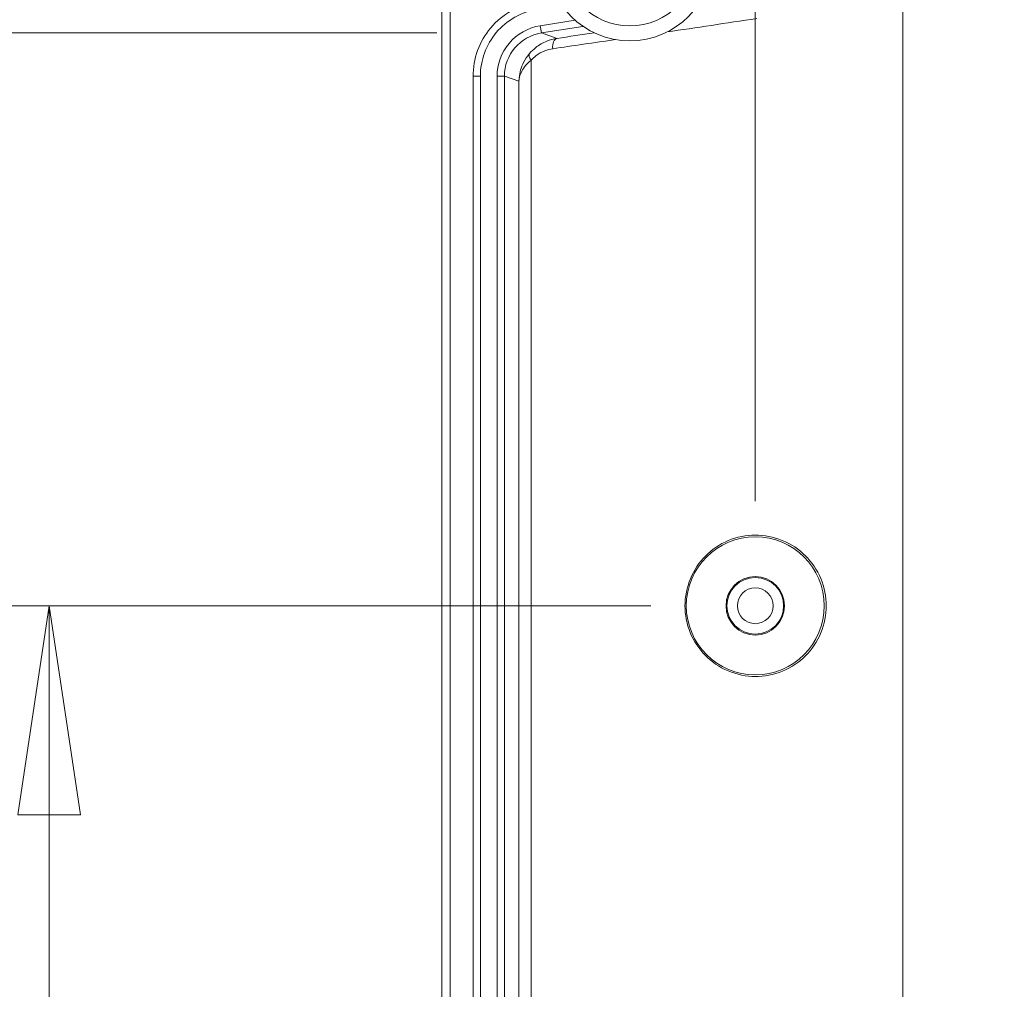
# Model space of a CAD drawing. Header units: millimetres. Extents: x 18 to 1379, y 18 to 1061.
# Tile 5 of 33: x 149 to 196, y 213 to 259. Entities that reach past the tile are written whole.
import ezdxf

# ---------------------------------------------------------------- set-up
doc = ezdxf.new("R2010")
doc.units = ezdxf.units.MM
doc.header["$LTSCALE"] = 5
for name, color, linetype, lineweight in [('Dimension (ANSI)', 7, 'Continuous', 9), ('Visible (ANSI)', 7, 'Continuous', 9), ('Visible Narrow (ANSI)', 7, 'Continuous', 9)]:
    doc.layers.add(name, color=color, linetype=linetype, lineweight=lineweight)
doc.styles.add('Note Text (ANSI)', font='arial.ttf')
doc.dimstyles.new('Default - mm_inch (ANSI)', dxfattribs={"dimscale": 5, "dimtxt": 1.7, "dimasz": 2, "dimexe": 3.175, "dimexo": 1, "dimgap": 0.8, "dimtad": 0, "dimtih": 1, "dimtoh": 1, "dimrnd": 1e-08, "dimzin": 4, "dimdsep": 46, "dimtxsty": 'Note Text (ANSI)', "dimblk": 'Filled-1', "dimcen": 0.09, "dimdle": 10, "dimclrd": 256, "dimclre": 256, "dimclrt": 256, "dimadec": 1, "dimazin": 0, "dimtfac": 1.176471, "dimtofl": 0, "dimtmove": 0, "dimatfit": 3, "dimfxl": 1, "dimtolj": 1, "dimtzin": 0, "dimlwd": -1, "dimlwe": -1, "dimarcsym": 0})

# ---------------------------------------------------------------- blocks, each defined once
blk = doc.blocks.new('Filled-1')
at = {"color": 0}
for p, q in [((0, 0), (-1, 0.15)), ((-1, 0.15), (-1, -0.15)), ((-1, 0), (0, 0)), ((-1, -0.15), (0, 0))]:
    blk.add_line(p, q, dxfattribs=at)
at = {"color": 0, "flags": 128}
blk.add_lwpolyline([(-1, -0.15), (0, 0), (-1, 0.15), (-1, -0.15)], dxfattribs=at)
at = {"color": 0}
blk.add_solid([(-1, -0.15), (0, 0), (-1, 0.15), (-1, -0.15)], dxfattribs=at)
blk = doc.blocks.new('*D34')
at = {"layer": 'Defpoints', "color": 0, "transparency": 16777216}
for p in [(198.719, 283.068), (66.127, 89.072), (198.719, 89.072)]:
    blk.add_point(p, dxfattribs=at)
at = {"layer": 'Dimension (ANSI)', "transparency": 16777216}
for p, q in [((193.719, 283.068), (50.252, 283.068)), ((66.127, 273.068), (66.127, 223.97)), ((66.127, 99.072), (66.127, 188.395)), ((193.719, 89.072), (50.252, 89.072))]:
    blk.add_line(p, q, dxfattribs=at)
at = {"layer": 'Dimension (ANSI)', "transparency": 16777216, "xscale": 10, "yscale": 10, "zscale": 10}
for p, rotation in [((66.127, 283.068), 90), ((66.127, 89.072), 270)]:
    blk.add_blockref('Filled-1', p, dxfattribs=dict(at, rotation=rotation))
at = {"layer": 'Dimension (ANSI)', "transparency": 16777216, "char_height": 8.5, "attachment_point": 5, "style": 'Note Text (ANSI)'}
for s, insert in [('\\A1; 194.00', (66.127, 214.522)), ('\\A1;[7.64]', (66.127, 196.735))]:
    blk.add_mtext(s, dxfattribs=dict(at, insert=insert))
blk = doc.blocks.new('*D35')
at = {"layer": 'Defpoints', "color": 0, "transparency": 16777216}
for p in [(173.821, 258.472), (123.821, 113.668), (173.821, 113.668)]:
    blk.add_point(p, dxfattribs=at)
at = {"layer": 'Dimension (ANSI)', "transparency": 16777216}
for p, q in [((168.821, 258.472), (107.946, 258.472)), ((123.821, 248.472), (123.821, 225.926)), ((123.821, 123.668), (123.821, 190.352)), ((168.821, 113.668), (107.946, 113.668))]:
    blk.add_line(p, q, dxfattribs=at)
at = {"layer": 'Dimension (ANSI)', "transparency": 16777216, "xscale": 10, "yscale": 10, "zscale": 10}
for p, rotation in [((123.821, 258.472), 90), ((123.821, 113.668), 270)]:
    blk.add_blockref('Filled-1', p, dxfattribs=dict(at, rotation=rotation))
at = {"layer": 'Dimension (ANSI)', "transparency": 16777216, "char_height": 8.5, "attachment_point": 5, "style": 'Note Text (ANSI)'}
for s, insert in [('\\A1; 144.80', (123.821, 216.479)), ('\\A1;[5.70]', (123.821, 198.692))]:
    blk.add_mtext(s, dxfattribs=dict(at, insert=insert))
blk = doc.blocks.new('*D36')
at = {"layer": 'Defpoints', "color": 0, "transparency": 16777216}
for p in [(95.274, 271.07), (224.047, 271.07), (224.047, 101.07)]:
    blk.add_point(p, dxfattribs=at)
at = {"layer": 'Dimension (ANSI)', "transparency": 16777216}
for p, q in [((219.047, 271.07), (79.399, 271.07)), ((95.274, 261.07), (95.274, 176.449)), ((95.274, 111.07), (95.274, 140.874)), ((219.047, 101.07), (79.399, 101.07))]:
    blk.add_line(p, q, dxfattribs=at)
at = {"layer": 'Dimension (ANSI)', "transparency": 16777216, "xscale": 10, "yscale": 10, "zscale": 10}
for p, rotation in [((95.274, 271.07), 90), ((95.274, 101.07), 270)]:
    blk.add_blockref('Filled-1', p, dxfattribs=dict(at, rotation=rotation))
at = {"layer": 'Dimension (ANSI)', "transparency": 16777216, "char_height": 8.5, "attachment_point": 5, "style": 'Note Text (ANSI)'}
for s, insert in [('\\A1; 170.00', (95.274, 167.001)), ('\\A1;[6.69]', (95.274, 149.214))]:
    blk.add_mtext(s, dxfattribs=dict(at, insert=insert))
blk = doc.blocks.new('*D37')
at = {"layer": 'Defpoints', "color": 0, "transparency": 16777216}
for p in [(184.047, 231.07), (150.282, 141.07), (184.047, 141.07)]:
    blk.add_point(p, dxfattribs=at)
at = {"layer": 'Dimension (ANSI)', "transparency": 16777216}
for p, q in [((179.047, 231.07), (134.407, 231.07)), ((150.282, 221.07), (150.282, 188.765)), ((150.282, 151.07), (150.282, 153.19)), ((179.047, 141.07), (134.407, 141.07))]:
    blk.add_line(p, q, dxfattribs=at)
at = {"layer": 'Dimension (ANSI)', "transparency": 16777216, "xscale": 10, "yscale": 10, "zscale": 10}
for p, rotation in [((150.282, 231.07), 90), ((150.282, 141.07), 270)]:
    blk.add_blockref('Filled-1', p, dxfattribs=dict(at, rotation=rotation))
at = {"layer": 'Dimension (ANSI)', "transparency": 16777216, "char_height": 8.5, "attachment_point": 5, "style": 'Note Text (ANSI)'}
for s, insert in [('\\A1; 90.00', (150.282, 179.317)), ('\\A1;[3.54]', (150.282, 161.53))]:
    blk.add_mtext(s, dxfattribs=dict(at, insert=insert))
blk = doc.blocks.new('*D38')
at = {"layer": 'Defpoints', "color": 0, "transparency": 16777216}
for p in [(366.045, 372.38), (172.049, 256.398), (366.045, 256.398)]:
    blk.add_point(p, dxfattribs=at)
at = {"layer": 'Dimension (ANSI)', "transparency": 16777216}
for p, q in [((172.049, 261.398), (172.049, 388.255)), ((366.045, 261.398), (366.045, 388.255)), ((182.049, 372.38), (222.667, 372.38)), ((356.045, 372.38), (269.717, 372.38))]:
    blk.add_line(p, q, dxfattribs=at)
at = {"layer": 'Dimension (ANSI)', "transparency": 16777216, "xscale": 10, "yscale": 10, "zscale": 10, "rotation": 180}
blk.add_blockref('Filled-1', (172.049, 372.38), dxfattribs=at)
at = {"layer": 'Dimension (ANSI)', "transparency": 16777216, "xscale": 10, "yscale": 10, "zscale": 10}
blk.add_blockref('Filled-1', (366.045, 372.38), dxfattribs=at)
at = {"layer": 'Dimension (ANSI)', "transparency": 16777216, "char_height": 8.5, "attachment_point": 5, "style": 'Note Text (ANSI)'}
for s, insert in [('\\A1; 194.00', (246.192, 380.72)), ('\\A1;[7.64]', (246.192, 362.933))]:
    blk.add_mtext(s, dxfattribs=dict(at, insert=insert))
blk = doc.blocks.new('*D39')
at = {"layer": 'Defpoints', "color": 0, "transparency": 16777216}
for p in [(184.047, 352.806), (184.047, 231.07), (354.047, 231.07)]:
    blk.add_point(p, dxfattribs=at)
at = {"layer": 'Dimension (ANSI)', "transparency": 16777216}
for p, q in [((184.047, 236.07), (184.047, 368.681)), ((354.047, 236.07), (354.047, 368.681)), ((194.047, 352.806), (268.474, 352.806)), ((344.047, 352.806), (315.524, 352.806))]:
    blk.add_line(p, q, dxfattribs=at)
at = {"layer": 'Dimension (ANSI)', "transparency": 16777216, "xscale": 10, "yscale": 10, "zscale": 10, "rotation": 180}
blk.add_blockref('Filled-1', (184.047, 352.806), dxfattribs=at)
at = {"layer": 'Dimension (ANSI)', "transparency": 16777216, "xscale": 10, "yscale": 10, "zscale": 10}
blk.add_blockref('Filled-1', (354.047, 352.806), dxfattribs=at)
at = {"layer": 'Dimension (ANSI)', "transparency": 16777216, "char_height": 8.5, "attachment_point": 5, "style": 'Note Text (ANSI)'}
for s, insert in [('\\A1; 170.00', (291.999, 361.145)), ('\\A1;[6.69]', (291.999, 343.358))]:
    blk.add_mtext(s, dxfattribs=dict(at, insert=insert))

msp = doc.modelspace()

# ---------------------------------------------------------------- linework, layer by layer
at = {"layer": 'Visible (ANSI)'}
for p, q in [((169.061, 111.07), (169.061, 261.07)), ((169.447, 261.07), (169.447, 111.07)), ((175.427, 259.081), (173.766, 258.817)), ((173.821, 258.472), (175.807, 258.786)), ((170.549, 115.741), (170.549, 256.398)), ((170.899, 256.398), (170.899, 115.741)), ((171.699, 256.398), (171.699, 115.741)), ((172.049, 256.398), (172.049, 115.741))]:
    msp.add_line(p, q, dxfattribs=at)
for centre, radius in [((178.047, 262.07), 3.975), ((184.047, 231.07), 3.3), ((184.047, 231.07), 1.4)]:
    msp.add_circle(centre, radius, dxfattribs=at)
msp.add_ellipse((174.15, 256.397), major_axis=(-1.985, 0.69), ratio=0.999317, start_param=5.204372, end_param=6.617592, dxfattribs=at)
for points, knots in [([(170.549, 256.398), (170.549, 257.236), (170.853, 258.071), (171.392, 258.712), (171.944, 259.37), (172.738, 259.819), (173.586, 259.953)], [-0.334407, -0.334407, -0.334407, -0.334407, 0.363572, 0.363572, 0.363572, 1.078813, 1.078813, 1.078813, 1.078813]), ([(173.641, 259.608), (172.875, 259.486), (172.158, 259.081), (171.66, 258.487), (171.173, 257.908), (170.899, 257.155), (170.899, 256.398)], [-1.078813, -1.078813, -1.078813, -1.078813, -0.363572, -0.363572, -0.363572, 0.334407, 0.334407, 0.334407, 0.334407]), ([(173.766, 258.817), (173.189, 258.726), (172.648, 258.42), (172.272, 257.973), (171.906, 257.536), (171.699, 256.968), (171.699, 256.398)], [-1.078813, -1.078813, -1.078813, -1.078813, -0.363572, -0.363572, -0.363572, 0.334407, 0.334407, 0.334407, 0.334407]), ([(180.685, 231.07), (180.685, 231.498), (180.771, 231.951), (181.115, 232.781), (181.372, 233.156), (181.965, 233.754), (182.343, 234.015), (183.172, 234.362), (183.622, 234.449), (184.467, 234.453), (184.919, 234.371), (185.755, 234.03), (186.14, 233.77), (186.745, 233.167), (187.006, 232.787), (187.354, 231.952), (187.439, 231.497), (187.439, 230.645), (187.354, 230.191), (187.009, 229.358), (186.749, 228.979), (186.146, 228.375), (185.761, 228.113), (184.922, 227.769), (184.469, 227.687), (183.618, 227.691), (183.162, 227.779), (182.326, 228.134), (181.946, 228.4), (181.358, 229.003), (181.105, 229.376), (180.769, 230.198), (180.685, 230.647), (180.685, 231.07)], [0, 0, 0, 0, 0.128356, 0.128356, 0.256712, 0.256712, 0.388029, 0.388029, 0.519347, 0.519347, 0.64911, 0.64911, 0.778872, 0.778872, 0.90693, 0.90693, 1.034988, 1.034988, 1.162565, 1.162565, 1.290142, 1.290142, 1.420385, 1.420385, 1.550628, 1.550628, 1.683436, 1.683436, 1.816244, 1.816244, 1.943107, 1.943107, 2.069969, 2.069969, 2.069969, 2.069969])]:
    msp.add_open_spline(points, degree=3, knots=knots, dxfattribs=at)
at = {"layer": 'Visible Narrow (ANSI)'}
for p, q in [((191.095, 111.07), (191.095, 261.07)), ((173.821, 258.472), (173.766, 258.817)), ((174.566, 258.212), (173.821, 258.472)), ((173.333, 114.973), (173.333, 257.167)), ((170.899, 256.398), (170.549, 256.398)), ((172.049, 256.398), (171.699, 256.398)), ((172.049, 256.398), (172.743, 256.157)), ((172.743, 256.157), (172.743, 115.983))]:
    msp.add_line(p, q, dxfattribs=at)
for centre, radius in [((178.047, 262.07), 3.256), ((184.047, 231.07), 1.356), ((184.047, 231.07), 0.856)]:
    msp.add_circle(centre, radius, dxfattribs=at)
for centre, major_axis, ratio, start_param, end_param in [((191.095, 260.742), (-29.301, -4.563), 0.01696, 1.173681, 1.327713), ((174.644, 257.719), (-0.072, 0.495), 0.567123, 0.021191, 1.488136), ((191.095, 260.742), (-29.301, -4.563), 0.01696, 0.960206, 1.080339), ((191.017, 261.236), (-28.801, -4.563), 0.01724, 0.960115, 1.033796), ((173.636, 257.167), (-0.38, 0.325), 0.444126, 0.03866, 1.092218)]:
    msp.add_ellipse(centre, major_axis=major_axis, ratio=ratio, start_param=start_param, end_param=end_param, dxfattribs=at)
for points, knots in [([(174.566, 258.212), (174.399, 258.188), (174.235, 258.143), (173.888, 258.003), (173.707, 257.899), (173.437, 257.684), (173.34, 257.59), (173.25, 257.485)], [-0.1387067, -0.1387067, -0.1387067, -0.1387067, -0.0915954, -0.0915954, -0.035229, -0.035229, 0, 0, 0, 0]), ([(173.333, 257.167), (173.402, 257.247), (173.478, 257.318), (173.688, 257.482), (173.83, 257.561), (174.101, 257.667), (174.229, 257.7), (174.359, 257.719)], [0, 0, 0, 0, 0.035229, 0.035229, 0.0915954, 0.0915954, 0.1387067, 0.1387067, 0.1387067, 0.1387067]), ([(173.25, 257.485), (173.136, 257.351), (173.043, 257.207), (172.849, 256.823), (172.78, 256.578), (172.748, 256.273), (172.744, 256.215), (172.743, 256.157)], [-0.1332892, -0.1332892, -0.1332892, -0.1332892, -0.0882771, -0.0882771, -0.0162579, -0.0162579, 0.0005612, 0.0005612, 0.0005612, 0.0005612]), ([(172.743, 256.157), (172.745, 256.201), (172.749, 256.245), (172.788, 256.477), (172.87, 256.663), (173.093, 256.955), (173.201, 257.065), (173.333, 257.167)], [-0.0005612, -0.0005612, -0.0005612, -0.0005612, 0.0162579, 0.0162579, 0.0882771, 0.0882771, 0.1332892, 0.1332892, 0.1332892, 0.1332892])]:
    msp.add_open_spline(points, degree=3, knots=knots, dxfattribs=at)

# ---------------------------------------------------------------- dimensions: what is measured, and where the dimension line sits
at = {"layer": 'Dimension (ANSI)'}
for base, p1, p2, angle, text, override, picture, middle in [((366.045, 372.38), (172.049, 256.398), (366.045, 256.398), 180, ' <>\\X[7.64]', {"dimgap": 0.8, "dimtih": 0, "dimtoh": 0, "dimdec": 2, "dimpost": '\\X', "dimtol": 0, "dimlim": 0, "dimtp": 0, "dimtm": 0, "dimtdec": 2, "dimatfit": 1}, '*D38', (246.192, 372.38)), ((184.047, 352.806), (354.047, 231.07), (184.047, 231.07), 180, ' <>\\X[6.69]', {"dimgap": 0.8, "dimtih": 0, "dimtoh": 0, "dimdec": 2, "dimpost": '\\X', "dimtol": 0, "dimlim": 0, "dimtp": 0, "dimtm": 0, "dimtdec": 2, "dimatfit": 1}, '*D39', (291.999, 352.806)), ((66.127, 89.072), (198.719, 283.068), (198.719, 89.072), 270, ' <>\\X[7.64]', {"dimgap": 0.8, "dimdec": 2, "dimpost": '\\X', "dimtol": 0, "dimlim": 0, "dimtp": 0, "dimtm": 0, "dimtdec": 2, "dimatfit": 1}, '*D34', (66.127, 206.183)), ((95.274, 271.07), (224.047, 101.07), (224.047, 271.07), 90, ' <>\\X[6.69]', {"dimgap": 0.8, "dimdec": 2, "dimpost": '\\X', "dimtol": 0, "dimlim": 0, "dimtp": 0, "dimtm": 0, "dimtdec": 2, "dimatfit": 1}, '*D36', (95.274, 158.662)), ((123.821, 113.668), (173.821, 258.472), (173.821, 113.668), 90, ' <>\\X[5.70]', {"dimgap": 0.8, "dimdec": 2, "dimpost": '\\X', "dimtol": 0, "dimlim": 0, "dimtp": 0, "dimtm": 0, "dimtdec": 2, "dimatfit": 1}, '*D35', (123.821, 208.139)), ((150.282, 141.07), (184.047, 231.07), (184.047, 141.07), 90, ' <>\\X[3.54]', {"dimgap": 0.8, "dimdec": 2, "dimpost": '\\X', "dimtol": 0, "dimlim": 0, "dimtp": 0, "dimtm": 0, "dimtdec": 2, "dimatfit": 1}, '*D37', (150.282, 170.978))]:
    dim = msp.add_linear_dim(base=base, p1=p1, p2=p2, angle=angle, text=text, dimstyle='Default - mm_inch (ANSI)', override=override, dxfattribs=at)
    dim.commit()
    dim.dimension.update_dxf_attribs({"geometry": picture, "text_midpoint": middle, "dimtype": 160})

doc.saveas('drawing.dxf')
